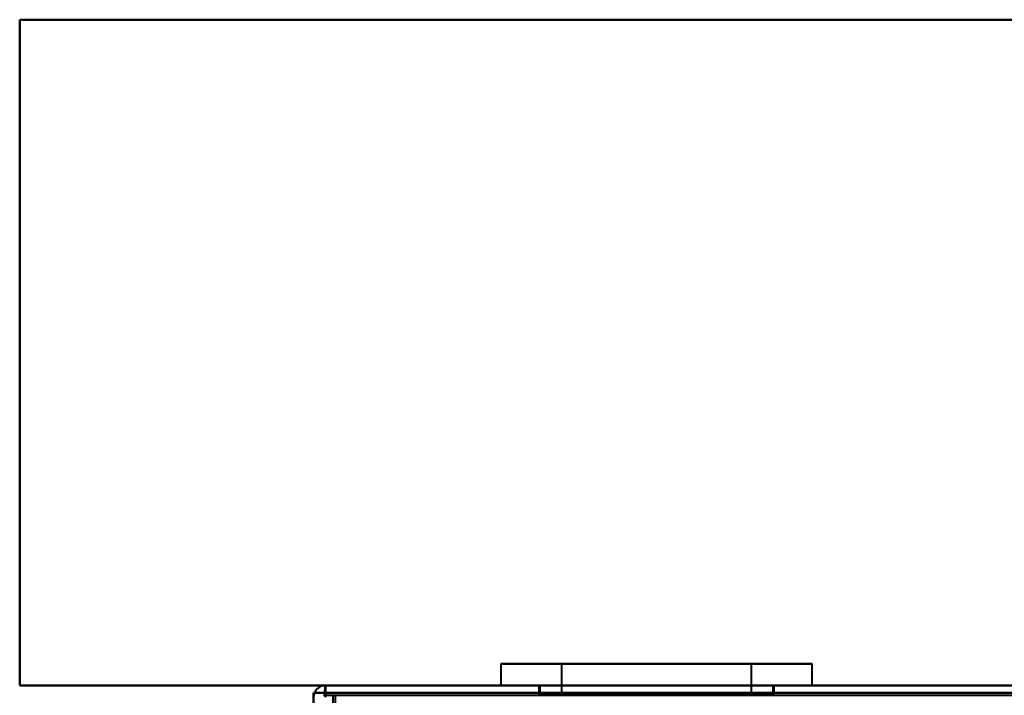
# Model space of a CAD drawing. Header units: millimetres. Extents: x -1087 to 1688, y -120 to 1171.
# Tile 43 of 90: x -705 to -655, y 1098 to 1132. Entities that reach past the tile are written whole.
import ezdxf

# ---------------------------------------------------------------- set-up
doc = ezdxf.new("R2010")
doc.units = ezdxf.units.MM
doc.layers.add('A-GENM', color=13, linetype='Continuous', lineweight=40)
doc.layers.add('G-IMPT', color=8, linetype='Continuous', lineweight=40)

# ---------------------------------------------------------------- blocks, each defined once
blk = doc.blocks.new('Nexa Toit - 1000-768948-Arrière')
at = {"layer": 'A-GENM'}
for p, q in [((-705, 1132.372), (705, 1132.372)), ((705, 1132.372), (-705, 1132.372)), ((-705, 1132.372), (-705, 1098.372)), ((-705, 1098.372), (-705, 1132.372)), ((-705, 1098.372), (705, 1098.372)), ((705, 1098.372), (-705, 1098.372))]:
    blk.add_line(p, q, dxfattribs=at)
blk = doc.blocks.new('Maintenance r21 - Maintenance r21-769076-Arrière')
at = {"layer": 'A-GENM'}
for p, q in [((-690, 0), (-690, 1098)), ((-690, 1098), (690, 1098)), ((690, 1098), (-690, 1098)), ((-690, 1098), (-690, 0))]:
    blk.add_line(p, q, dxfattribs=at)
blk = doc.blocks.new('NEXA 1500 CALQUES_dwg-769064-Arrière')
at = {"layer": 'G-IMPT'}
for p, q in [((-680.45, 1099.472), (-680.45, 1098.372)), ((-680.45, 1099.472), (-680.45, 1098.372)), ((-669.455, 1099.472), (-680.45, 1099.472)), ((-669.455, 1099.472), (-680.45, 1099.472)), ((-680.45, 1099.472), (-669.455, 1099.472)), ((-680.45, 1099.472), (-669.455, 1099.472)), ((-677.35, 1099.472), (-677.35, 1097.872)), ((-677.35, 1099.472), (-677.35, 1097.872)), ((-670.642, 1099.472), (-677.35, 1099.472)), ((-670.642, 1099.472), (-677.35, 1099.472)), ((-677.35, 1099.472), (-670.642, 1099.472)), ((-677.35, 1099.472), (-670.642, 1099.472)), ((-664.55, 1099.472), (-675.545, 1099.472)), ((-664.55, 1099.472), (-675.545, 1099.472)), ((-675.545, 1099.472), (-664.55, 1099.472)), ((-675.545, 1099.472), (-664.55, 1099.472)), ((-667.65, 1099.472), (-674.358, 1099.472)), ((-667.65, 1099.472), (-674.358, 1099.472)), ((-674.358, 1099.472), (-667.65, 1099.472)), ((-674.358, 1099.472), (-667.65, 1099.472)), ((-667.65, 1097.872), (-667.65, 1099.472)), ((-667.65, 1097.872), (-667.65, 1099.472)), ((-664.55, 1098.372), (-664.55, 1099.472)), ((-664.55, 1098.372), (-664.55, 1099.472)), ((689.4, 1098.372), (-689.4, 1098.372)), ((-689.4, 1097.772), (-689.4, 1098.372)), ((-689.4, 1097.772), (-689.4, 1098.372)), ((-689.4, 1098.372), (-689.4, 1097.772)), ((-689.4, 1098.372), (-689.4, 1097.772)), ((-689.4, 1097.772), (-689.4, 1098.372)), ((-689.4, 1098.372), (-689.4, 1097.772)), ((-669.455, 1098.372), (-680.45, 1098.372)), ((-669.455, 1098.372), (-680.45, 1098.372)), ((-680.45, 1098.372), (-669.455, 1098.372)), ((-680.45, 1098.372), (-669.455, 1098.372)), ((-678.5, 1098.372), (-678.5, 1097.872)), ((-678.5, 1098.372), (-678.5, 1097.872)), ((-672.5, 1098.372), (-678.5, 1098.372)), ((-672.5, 1098.372), (-678.5, 1098.372)), ((-678.45, 1098.372), (-678.45, 1097.872)), ((-678.45, 1098.372), (-678.45, 1097.872)), ((-678.45, 1098.372), (-670.221, 1098.372)), ((-678.45, 1098.372), (-670.221, 1098.372)), ((-664.55, 1098.372), (-675.545, 1098.372)), ((-664.55, 1098.372), (-675.545, 1098.372)), ((-675.545, 1098.372), (-664.55, 1098.372)), ((-675.545, 1098.372), (-664.55, 1098.372)), ((-674.779, 1098.372), (-666.55, 1098.372)), ((-674.779, 1098.372), (-666.55, 1098.372)), ((-666.5, 1098.372), (-672.5, 1098.372)), ((-666.5, 1098.372), (-672.5, 1098.372)), ((-666.55, 1097.872), (-666.55, 1098.372)), ((-666.55, 1097.872), (-666.55, 1098.372)), ((-666.5, 1097.872), (-666.5, 1098.372)), ((-666.5, 1097.872), (-666.5, 1098.372)), ((-688.9, 1097.872), (-688.9, 1097.272)), ((-678.5, 1097.872), (-672.5, 1097.872)), ((-670.221, 1097.872), (-678.45, 1097.872)), ((-677.35, 1097.872), (-670.642, 1097.872)), ((-666.55, 1097.872), (-674.779, 1097.872)), ((-674.358, 1097.872), (-667.65, 1097.872)), ((-672.5, 1097.872), (-666.5, 1097.872)), ((-672.5, 1097.872), (-666.5, 1097.872)), ((-670.642, 1097.872), (-667.65, 1097.872)), ((-666.55, 1097.872), (-670.221, 1097.872))]:
    blk.add_line(p, q, dxfattribs=at)
at = {"layer": 'G-IMPT', "flags": 128}
for points in [[(-689.45, 1097.822), (-689.438, 1097.96), (-689.425, 1098.097), (-689.413, 1098.235), (-689.4, 1098.372)], [(-689.4, 1098.372), (-689.413, 1098.235), (-689.425, 1098.097), (-689.438, 1097.96), (-689.45, 1097.822)], [(689.4, 1098.372), (344.7, 1098.372), (0, 1098.372), (-344.7, 1098.372), (-689.4, 1098.372)], [(-689.4, 1098.372), (-344.7, 1098.372), (0, 1098.372), (344.7, 1098.372), (689.4, 1098.372)], [(-689.4, 1098.372), (-344.7, 1098.372), (0, 1098.372), (344.7, 1098.372), (689.4, 1098.372)], [(689.4, 1098.372), (344.7, 1098.372), (0, 1098.372), (-344.7, 1098.372), (-689.4, 1098.372)], [(-689.4, 1097.822), (-689.4, 1097.96), (-689.4, 1098.097), (-689.4, 1098.235), (-689.4, 1098.372)], [(-689.4, 1098.372), (-689.4, 1098.235), (-689.4, 1098.097), (-689.4, 1097.96), (-689.4, 1097.822)], [(-689.4, 1098.372), (-474.95, 1098.372), (-260.5, 1098.372), (-46.05, 1098.372), (168.4, 1098.372)], [(168.4, 1098.372), (-46.05, 1098.372), (-260.5, 1098.372), (-474.95, 1098.372), (-689.4, 1098.372)], [(-689.4, 1098.372), (-474.95, 1098.372), (-260.5, 1098.372), (-46.05, 1098.372), (168.4, 1098.372)], [(168.4, 1098.372), (-46.05, 1098.372), (-260.5, 1098.372), (-474.95, 1098.372), (-689.4, 1098.372)], [(-689.4, 1098.372), (-689.4, 1098.247), (-689.4, 1098.122), (-689.4, 1097.997), (-689.4, 1097.872)], [(-689.4, 1097.872), (-689.4, 1097.997), (-689.4, 1098.122), (-689.4, 1098.247), (-689.4, 1098.372)], [(-689.4, 1097.872), (-689.275, 1097.872), (-689.15, 1097.872), (-689.025, 1097.872), (-688.9, 1097.872)], [(-689.4, 1097.822), (-689.4, 1097.835), (-689.4, 1097.847), (-689.4, 1097.86), (-689.4, 1097.872)], [(-688.95, 1063.872), (-688.962, 1072.372), (-688.975, 1080.872), (-688.987, 1089.372), (-689, 1097.872)], [(-689, 1097.872), (-344.5, 1097.872), (0, 1097.872), (344.5, 1097.872), (689, 1097.872)], [(-688.9, 1097.872), (-688.9, 1097.747), (-688.9, 1097.622), (-688.9, 1097.497), (-688.9, 1097.372)], [(-688.9, 1097.872), (-474.7, 1097.872), (-260.5, 1097.872), (-46.3, 1097.872), (167.9, 1097.872)]]:
    blk.add_lwpolyline(points, dxfattribs=at)
at = {"layer": 'G-IMPT'}
blk.add_arc((-689.4, 1097.772), 0.6, 90, 180, dxfattribs=at)
blk.add_arc((-689.4, 1097.772), 0.6, 90, 180, dxfattribs=at)
blk.add_arc((-689.4, 1097.772), 0.6, 90, 180, dxfattribs=at)
blk.add_arc((-689.4, 1097.772), 0.6, 90, 180, dxfattribs=at)

msp = doc.modelspace()

# ---------------------------------------------------------------- block references
at = {"layer": 'A-GENM'}
for name in ['Nexa Toit - 1000-768948-Arrière', 'Maintenance r21 - Maintenance r21-769076-Arrière']:
    msp.add_blockref(name, (0, 0), dxfattribs=at)
at = {"layer": 'G-IMPT'}
msp.add_blockref('NEXA 1500 CALQUES_dwg-769064-Arrière', (0, 0), dxfattribs=at)

doc.saveas('drawing.dxf')
